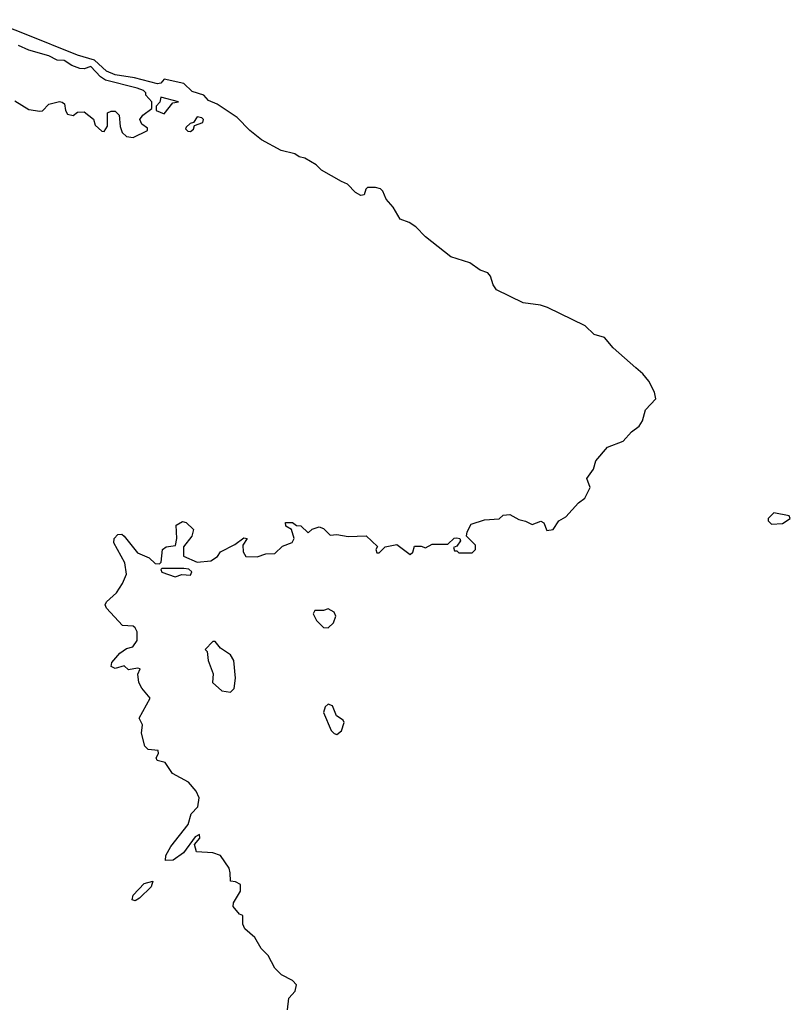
# Model space of a CAD drawing. Extents: x 2895860 to 3052244, y 542080 to 918683.
# Tile 85 of 133: x 2983904 to 2987380, y 805164 to 809605. Entities that reach past the tile are written whole.
import ezdxf

# ---------------------------------------------------------------- set-up
doc = ezdxf.new("R2010")
doc.units = 0

msp = doc.modelspace()

# ---------------------------------------------------------------- linework, layer by layer
at = {"layer": '0CON05XD'}
for points in [[(2985111.7, 805138.3), (2985118.3, 805191.7), (2985147, 805223), (2985152.3, 805252.3), (2985135, 805271.2), (2985085, 805297.5), (2985055, 805327.5), (2985024.1, 805384.1), (2984993.3, 805415), (2984963.8, 805465), (2984920, 805505), (2984910, 805525), (2984910, 805565), (2984895, 805570), (2984867.5, 805605), (2984868.3, 805621.7), (2984900, 805675), (2984900, 805705), (2984877, 805717), (2984855, 805720), (2984853, 805757), (2984848.3, 805778.3), (2984810, 805835), (2984775, 805847.5), (2984701.7, 805851.7), (2984692.5, 805885), (2984716.7, 805913.3), (2984715, 805930), (2984695, 805920), (2984643.1, 805846.9), (2984595.6, 805814.4), (2984562, 805812), (2984562.9, 805835), (2984585.7, 805875), (2984663.8, 805975), (2984676.6, 806023.4), (2984706.7, 806055), (2984713.8, 806095), (2984700, 806125), (2984665.9, 806165.9), (2984592.5, 806205), (2984560, 806255), (2984523.6, 806263.6), (2984520, 806275), (2984530, 806295), (2984528.3, 806308.3), (2984483, 806313), (2984468.3, 806328.3), (2984453.6, 806386.4), (2984457.5, 806425), (2984442.5, 806455), (2984492.5, 806545), (2984455, 806590), (2984442, 806615), (2984437, 806653), (2984446.7, 806676.7), (2984435, 806680), (2984395, 806672.5), (2984375, 806690), (2984335, 806678.8), (2984317, 806687), (2984320, 806705), (2984355, 806747.5), (2984385, 806768.8), (2984413.6, 806776.4), (2984433.3, 806805), (2984433.6, 806843.6), (2984425, 806862.5), (2984415, 806868.8), (2984367.5, 806872.5), (2984295, 806950), (2984290, 806965), (2984295, 806980), (2984340, 807020), (2984368.3, 807061.7), (2984386.1, 807103.9), (2984377.5, 807155), (2984328.8, 807245), (2984330, 807265), (2984346.4, 807283.6), (2984365, 807283.8), (2984375, 807276.2), (2984435, 807200), (2984487.5, 807177.5), (2984515, 807152.5), (2984535, 807150), (2984541.7, 807158.3), (2984547.5, 807215), (2984565, 807227.5), (2984607, 807233), (2984612.5, 807265), (2984610, 807325), (2984638.3, 807341.7), (2984655, 807337.5), (2984687.5, 807305), (2984680, 807275), (2984643, 807227), (2984642.5, 807185), (2984705, 807157.5), (2984766.1, 807163.9), (2984796.4, 807183.6), (2984810, 807205), (2984875, 807237.5), (2984915, 807267.5), (2984930, 807265), (2984910, 807235), (2984912.5, 807205), (2984923.3, 807183.3), (2984975, 807182.5), (2985013.9, 807196.1), (2985055, 807197.5), (2985089.5, 807230.5), (2985133, 807247), (2985142.5, 807265), (2985130, 807305), (2985105, 807320), (2985102.5, 807337.5), (2985135, 807337.5), (2985153, 807323), (2985171.7, 807321.7), (2985205, 807290), (2985223, 807307), (2985255, 807317.5), (2985275, 807310), (2985297, 807287), (2985305, 807280), (2985335, 807282.5), (2985385, 807273.3), (2985467, 807277), (2985518.3, 807228.3), (2985510, 807215), (2985515, 807200), (2985525, 807200), (2985553, 807227), (2985605, 807237.5), (2985665, 807192.5), (2985677, 807203), (2985685, 807230), (2985715, 807230), (2985735, 807222.5), (2985765, 807240), (2985835, 807240), (2985863.9, 807266.1), (2985875, 807267.5), (2985890, 807265), (2985892.5, 807255), (2985875, 807230), (2985860, 807225), (2985865, 807210), (2985875, 807210), (2985885, 807200), (2985945, 807200), (2985960, 807215), (2985960, 807235), (2985920, 807275), (2985922.5, 807295), (2985940.9, 807329.1), (2986000.7, 807349.3), (2986067, 807353), (2986085, 807370), (2986115, 807372.5), (2986155, 807350), (2986185, 807343.3), (2986215, 807327.5), (2986255, 807343.3), (2986267.5, 807335), (2986281.7, 807301.7), (2986310, 807305), (2986336.1, 807343.9), (2986367.7, 807362.3), (2986424.2, 807425.8), (2986453.6, 807446.4), (2986477.5, 807495), (2986462.5, 807535), (2986491.7, 807578.3), (2986502.5, 807615), (2986555, 807677.5), (2986626.2, 807703.8), (2986664.1, 807745.9), (2986697.7, 807772.3), (2986713.8, 807795), (2986726.7, 807845), (2986773.3, 807895), (2986766.7, 807925), (2986742.5, 807975), (2986715, 808008.2), (2986682.5, 808035), (2986580.8, 808125), (2986542.2, 808172.2), (2986495, 808184.5), (2986455, 808223.7), (2986285, 808306.2), (2986252.9, 808317.1), (2986175, 808327.5), (2986055, 808386.9), (2986039.5, 808409.5), (2986028, 808448), (2986015, 808463.5), (2985981.5, 808475), (2985935, 808508.1), (2985849.2, 808535), (2985735, 808625.4), (2985691.1, 808671.1), (2985660.9, 808690.9), (2985619.5, 808705), (2985588.9, 808758.9), (2985557.1, 808795), (2985542.1, 808832.1), (2985532.1, 808842.1), (2985508.5, 808848.5), (2985472.4, 808847.6), (2985465, 808841.2), (2985457.5, 808815), (2985442.5, 808812.5), (2985418.5, 808825), (2985383, 808863), (2985355, 808874.8), (2985265, 808926.5), (2985240.5, 808950.5), (2985190.2, 808980.2), (2985165, 808986.4), (2985145, 809000), (2985083.1, 809015), (2984995, 809062.5), (2984942.5, 809105), (2984885, 809164.4), (2984794.5, 809224.5), (2984755, 809240), (2984735, 809264.2), (2984681.7, 809281.7), (2984645, 809316.9), (2984555, 809337.1), (2984541.2, 809318.8), (2984525, 809315.3), (2984422.2, 809342.2), (2984334.1, 809355.9), (2984295, 809373.1), (2984241.7, 809421.7), (2984165, 809444.3), (2983925, 809540.5), (2983762.5, 809605)], [(2983881.7, 809238.3), (2983945, 809200), (2983995, 809192.5), (2984006.1, 809193.9), (2984035, 809223.3), (2984083.9, 809236.1), (2984095, 809233.3), (2984106.7, 809225), (2984110, 809195), (2984119.3, 809179.3), (2984145, 809173.3), (2984165, 809187.5), (2984195, 809190), (2984236.4, 809156.4), (2984245, 809130), (2984275, 809102.5), (2984285, 809100), (2984300, 809125), (2984300, 809185), (2984317, 809193), (2984335, 809192.5), (2984352.5, 809175), (2984357, 809123), (2984366, 809096), (2984385, 809078.8), (2984415, 809073.8), (2984480, 809105), (2984480, 809115), (2984454.2, 809134.2), (2984446.2, 809155), (2984460, 809175), (2984500, 809205), (2984500, 809235), (2984472.5, 809265), (2984472.5, 809275), (2984462.5, 809285), (2984434.5, 809295.5), (2984291.5, 809331.5), (2984267.7, 809347.7), (2984225, 809394.5), (2984195, 809383.5), (2984175, 809385.4), (2984138.5, 809398.5), (2984105, 809420.4), (2984073.1, 809423.1), (2984035, 809441.8), (2983945, 809467.8), (2983897.9, 809487.9)], [(2984555, 809180), (2984595, 809230), (2984620, 809235), (2984540, 809255), (2984536.7, 809233.3), (2984520, 809215), (2984520, 809195), (2984555, 809180)], [(2984675, 809100), (2984688.3, 809111.7), (2984691.7, 809128.3), (2984729.3, 809140.7), (2984732.5, 809155), (2984725, 809162.5), (2984705, 809167.5), (2984688.3, 809141.7), (2984673, 809137), (2984655, 809120), (2984652.5, 809112.5), (2984661.7, 809101.7), (2984675, 809100)], [(2987295, 807330), (2987345, 807333.3), (2987380, 807355), (2987375, 807367.5), (2987305, 807380), (2987280, 807355), (2987280, 807345), (2987295, 807330)], [(2984605, 807092.5), (2984635, 807102.5), (2984675, 807100), (2984680, 807115), (2984667, 807127), (2984645, 807130), (2984545, 807130), (2984540, 807125), (2984545, 807112.5), (2984605, 807092.5)], [(2985295, 806862.5), (2985320, 806885), (2985330, 806915), (2985323, 806933), (2985295, 806947.5), (2985275, 806940), (2985235, 806940), (2985227.5, 806925), (2985243.3, 806895), (2985275, 806863.3), (2985295, 806862.5)], [(2984855, 806572.5), (2984871.7, 806588.3), (2984877.5, 806635), (2984870, 806715), (2984855, 806740), (2984810, 806770), (2984785, 806800), (2984775, 806800), (2984740, 806765), (2984750, 806755), (2984753.3, 806715), (2984776.2, 806655), (2984774.2, 806615), (2984815, 806577.5), (2984855, 806572.5)], [(2985335, 806381.2), (2985355, 806397.5), (2985367.5, 806435), (2985362.5, 806445), (2985332.5, 806465), (2985315, 806510), (2985295, 806517.5), (2985282.5, 806505), (2985275, 806480), (2985309.3, 806399.3), (2985322.5, 806385), (2985335, 806381.2)], [(2984425, 805630.8), (2984410.8, 805635), (2984415, 805655.7), (2984465, 805708.9), (2984505, 805720), (2984496.7, 805693.3), (2984445, 805642), (2984425, 805630.8)]]:
    msp.add_lwpolyline(points, dxfattribs=at)

doc.saveas('drawing.dxf')
